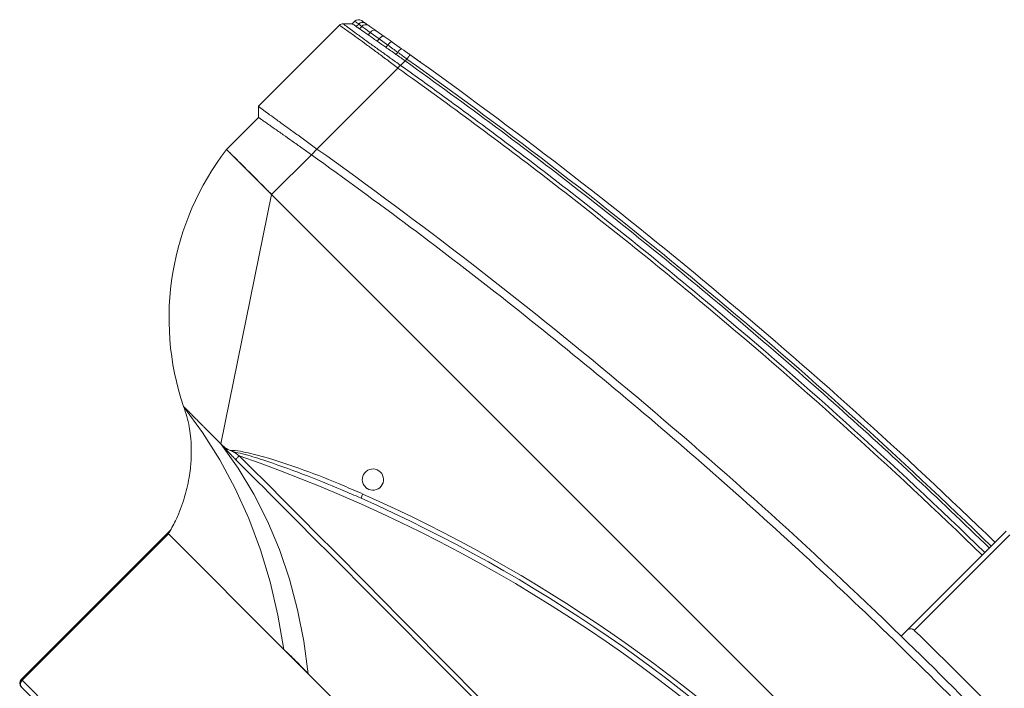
# Model space of a CAD drawing. Header units: millimetres. Extents: x -96593 to 66336, y -23969 to 7139.
# Tile 115 of 256: x -90388 to -90356, y -561 to -539. Entities that reach past the tile are written whole.
import ezdxf

# ---------------------------------------------------------------- set-up
doc = ezdxf.new("R2010")
doc.units = ezdxf.units.MM
doc.layers.add('mm_punktwstawienia', color=1, linetype='Continuous', lineweight=50)

# ---------------------------------------------------------------- blocks, each defined once
blk = doc.blocks.new('W_Gorny')
at = {"color": 7, "linetype": 'Continuous', "lineweight": 13}
for p, q in [((158.412, 222.424), (170.101, 222.424)), ((170.101, 222.424), (170.148, 222.424)), ((170.301, 222.224), (158.518, 222.224)), ((170.301, 214.424), (170.301, 222.224)), ((170.348, 222.224), (170.301, 222.224)), ((170.348, 214.27), (170.348, 222.224)), ((162.844, 214.424), (158.518, 214.424)), ((164.149, 214.424), (162.844, 214.424)), ((170.301, 214.424), (164.149, 214.424)), ((171.301, 210.624), (171.195, 210.624)), ((176.601, 202.624), (171.301, 210.624)), ((166.115, 208.333), (166.237, 208.382)), ((166.223, 207.917), (166.379, 207.917)), ((176.601, 202.624), (114.001, 202.624)), ((176.601, 200.505), (176.601, 202.624)), ((176.601, 202.624), (179.001, 202.624)), ((179.001, 202.624), (179.001, 200.924)), ((179.301, 200.624), (179.001, 200.924)), ((176.601, 200.205), (176.601, 200.505)), ((179.301, 196.307), (179.301, 200.624)), ((176.601, 195.89), (176.601, 200.205)), ((148.051, 197.616), (148.051, 197.316)), ((147.851, 192.024), (147.851, 197.113)), ((148.051, 197.316), (148.051, 192.024)), ((179.001, 195.924), (179.243, 196.166)), ((176.601, 195.89), (176.601, 195.889)), ((176.601, 195.505), (176.601, 195.746)), ((177.486, 195.656), (177.486, 195.546)), ((177.486, 195.546), (177.88, 195.609)), ((177.88, 195.609), (177.88, 195.725)), ((177.88, 195.609), (178.288, 195.675)), ((178.288, 195.797), (178.288, 195.675)), ((178.671, 195.737), (178.671, 195.865)), ((178.671, 195.737), (178.821, 195.762)), ((178.821, 195.892), (178.821, 195.762)), ((179.001, 195.791), (179.001, 195.924)), ((176.601, 195.408), (176.601, 195.505)), ((177.447, 195.349), (177.018, 195.276)), ((177.019, 195.473), (177.019, 195.576)), ((178.182, 195.478), (177.808, 195.412))]:
    blk.add_line(p, q, dxfattribs=at)
at = {"color": 7, "linetype": 'Continuous', "lineweight": 13, "flags": 128}
for points in [[(162.844, 214.424), (163.828, 213.674), (164.84, 212.999), (165.875, 212.401), (166.93, 211.882), (168.004, 211.444), (169.092, 211.088), (170.193, 210.814), (171.301, 210.624)], [(173.301, 210.624), (172.102, 210.81), (170.911, 211.081), (169.734, 211.436), (168.572, 211.874), (167.429, 212.393), (166.309, 212.992), (165.215, 213.67), (164.149, 214.424)], [(170.497, 210.649), (170.497, 210.64), (170.497, 210.626), (170.497, 210.606), (170.497, 210.582), (170.497, 210.553), (170.497, 210.521), (170.497, 210.486), (170.497, 210.451)], [(173.301, 210.624), (173.301, 210.624)], [(177.808, 195.412), (177.843, 195.432), (177.869, 195.476), (177.882, 195.538), (177.88, 195.609)], [(176.635, 195.211), (176.634, 195.215), (176.632, 195.226), (176.629, 195.244), (176.625, 195.269), (176.62, 195.299), (176.614, 195.333), (176.608, 195.37), (176.601, 195.408)], [(177.447, 195.349), (177.471, 195.368), (177.487, 195.411), (177.492, 195.474), (177.486, 195.546)]]:
    blk.add_lwpolyline(points, dxfattribs=at)
at = {"color": 7, "linetype": 'Continuous', "lineweight": 13}
for centre, radius, start, end in [((170.101, 222.224), 0.2, 0, 90), ((170.148, 222.224), 0.2, 0, 90), ((145.301, 262.47), 57.8, 244.15669, 295.84331), ((168.651, 201.28), 10.438, 7.3993, 63.5405), ((145.301, 262.47), 58, 248.97043, 291.02957), ((165.522, 207.964), 0.699, 17.8957, 31.9086), ((145.301, 262.502), 58.2, 248.97043, 291.02957), ((166.301, 207.524), 0.4, 101.2547, 78.7453), ((145.301, 386.596), 189.5, 269.22898, 270.77102), ((178.123, 195.636), 0.169, 290.5271, 13.0789), ((178.489, 195.717), 0.182, 283.9693, 6.258), ((178.632, 195.75), 0.19, 282.0762, 3.4382), ((178.801, 195.791), 0.2, 280.2205, 0), ((145.301, 381.596), 188.8, 270.83458, 279.54278), ((176.725, 195.376), 0.31, 341.0747, 18.2134), ((145.301, 381.596), 189, 270.8337, 279.54278)]:
    blk.add_arc(centre, radius, start, end, dxfattribs=at)
for points, knots in [([(162.844, 214.424), (163.084, 214.418), (163.315, 214.415), (163.75, 214.415), (163.956, 214.418), (164.149, 214.424)], [0, 0, 0, 0, 0.5, 0.5, 1, 1, 1, 1]), ([(173.301, 210.624), (173.178, 210.681), (172.936, 210.791), (172.615, 210.999), (172.291, 211.242), (171.969, 211.528), (171.684, 211.826), (171.449, 212.106), (171.236, 212.388), (171.026, 212.706), (170.822, 213.063), (170.633, 213.453), (170.448, 213.91), (170.352, 214.246), (170.301, 214.424)], [0, 0, 0, 0, 0.081243, 0.159496, 0.228668, 0.324664, 0.417114, 0.475875, 0.544111, 0.628925, 0.704327, 0.790663, 0.888837, 1, 1, 1, 1]), ([(146.801, 210.679), (149.701, 210.678), (156, 210.675), (163.898, 210.659), (168.897, 210.651), (170.497, 210.649)], [0, 0, 0, 0, 0.367071, 0.797446, 1, 1, 1, 1]), ([(170.497, 210.451), (168.897, 210.453), (163.898, 210.461), (155.999, 210.513), (149.701, 210.532), (146.801, 210.541)], [0, 0, 0, 0, 0.202565, 0.632935, 1, 1, 1, 1]), ([(170.882, 210.554), (170.862, 210.531), (170.757, 210.408), (170.392, 210.17), (169.598, 209.691), (168.401, 209.098), (167.179, 208.568), (166.434, 208.276), (166.186, 208.179)], [0, 0, 0, 0, 0.01705, 0.0927003, 0.2438059, 0.5463167, 0.8489737, 1, 1, 1, 1]), ([(166.237, 208.382), (166.443, 208.462), (167.144, 208.737), (168.326, 209.238), (169.523, 209.812), (170.343, 210.235), (170.675, 210.443), (170.782, 210.511)], [0, 0, 0, 0, 0.1321475, 0.4492475, 0.766291, 0.924138, 1, 1, 1, 1]), ([(170.497, 210.649), (170.559, 210.649), (170.619, 210.648), (170.74, 210.646), (170.8, 210.645), (170.889, 210.642), (170.919, 210.641), (170.978, 210.639), (171.007, 210.638), (171.064, 210.635), (171.091, 210.633), (171.131, 210.63), (171.145, 210.629), (171.164, 210.627), (171.17, 210.627), (171.183, 210.626), (171.189, 210.625), (171.195, 210.624)], [0, 0, 0, 0, 0.25, 0.25, 0.5, 0.5, 0.625, 0.625, 0.75, 0.75, 0.875, 0.875, 0.9375, 0.9375, 0.96875, 0.96875, 1, 1, 1, 1]), ([(170.882, 210.554), (170.858, 210.543), (170.825, 210.529), (170.792, 210.515), (170.783, 210.511), (170.782, 210.511)], [0, 0, 0, 0, 0.720229, 0.990553, 1, 1, 1, 1]), ([(171.195, 210.624), (171.121, 210.617), (171.013, 210.606), (170.913, 210.567), (170.882, 210.554)], [0, 0, 0, 0, 0.685418, 1, 1, 1, 1]), ([(172.289, 210.624), (172.256, 210.624), (172.223, 210.624), (172.156, 210.624), (172.122, 210.624), (172.019, 210.624), (171.95, 210.624), (171.879, 210.624)], [0, 0, 0, 0, 0.25, 0.25, 0.5, 0.5, 1, 1, 1, 1]), ([(172.879, 210.624), (172.854, 210.624), (172.828, 210.624), (172.773, 210.624), (172.744, 210.624), (172.657, 210.624), (172.595, 210.624), (172.53, 210.624)], [0, 0, 0, 0, 0.25, 0.25, 0.5, 0.5, 1, 1, 1, 1]), ([(173.216, 210.624), (173.206, 210.624), (173.194, 210.624), (173.168, 210.624), (173.154, 210.624), (173.11, 210.624), (173.077, 210.624), (173.041, 210.624)], [0, 0, 0, 0, 0.25, 0.25, 0.5, 0.5, 1, 1, 1, 1]), ([(179.001, 202.624), (179.001, 202.624), (179.001, 202.624), (179, 202.624), (178.997, 202.624), (178.994, 202.624), (178.99, 202.624), (178.985, 202.624), (178.979, 202.624), (178.972, 202.624), (178.964, 202.624), (178.944, 202.624), (178.902, 202.624), (178.822, 202.624), (178.721, 202.624), (178.56, 202.624), (178.31, 202.624), (178.004, 202.624), (177.734, 202.624), (177.521, 202.624), (177.299, 202.624), (177.116, 202.624), (176.977, 202.624), (176.883, 202.624), (176.79, 202.624), (176.696, 202.624), (176.633, 202.624), (176.601, 202.624)], [0, 0, 0, 0, 0.012521, 0.025026, 0.03752, 0.050008, 0.062494, 0.074984, 0.087481, 0.099992, 0.112521, 0.125072, 0.187649, 0.250099, 0.312511, 0.375131, 0.500003, 0.624875, 0.68748, 0.749907, 0.812342, 0.874933, 0.900008, 0.925013, 0.949988, 0.97497, 1, 1, 1, 1]), ([(177.88, 200.725), (177.954, 200.737), (178.025, 200.75), (178.161, 200.774), (178.226, 200.785), (178.288, 200.797)], [0, 0, 0, 0, 0.5, 0.5, 1, 1, 1, 1]), ([(178.671, 200.865), (178.644, 200.86), (178.616, 200.855), (178.558, 200.845), (178.527, 200.839), (178.431, 200.822), (178.362, 200.81), (178.288, 200.797)], [0, 0, 0, 0, 0.25, 0.25, 0.5, 0.5, 1, 1, 1, 1]), ([(179.001, 200.924), (179.001, 200.924), (178.998, 200.924), (178.982, 200.921), (178.971, 200.919), (178.925, 200.911), (178.88, 200.903), (178.821, 200.892)], [0, 0, 0, 0, 0.25, 0.25, 0.5, 0.5, 1, 1, 1, 1]), ([(114.001, 200.505), (115.66, 200.24), (118.977, 199.709), (123.974, 199.082), (128.981, 198.579), (133.997, 198.212), (139.019, 197.978), (144.045, 197.878), (148.931, 197.91), (153.676, 198.063), (158.278, 198.323), (162.874, 198.695), (167.462, 199.182), (172.041, 199.773), (175.081, 200.261), (176.601, 200.505)], [0, 0, 0, 0, 0.080142, 0.160209, 0.240216, 0.320178, 0.400109, 0.480022, 0.559931, 0.633191, 0.70647, 0.77978, 0.853131, 0.926534, 1, 1, 1, 1]), ([(179.301, 200.624), (179.276, 200.624), (179.143, 200.607), (178.79, 200.553), (178.454, 200.499), (178.047, 200.434), (177.596, 200.362), (177.105, 200.284), (176.771, 200.232), (176.601, 200.205)], [0, 0, 0, 0, 0.25, 0.375, 0.5, 0.625, 0.75, 0.875, 1, 1, 1, 1]), ([(176.601, 200.505), (176.671, 200.517), (176.741, 200.529), (176.881, 200.553), (176.95, 200.564), (177.019, 200.576)], [0, 0, 0, 0, 0.5, 0.5, 1, 1, 1, 1]), ([(147.851, 197.113), (147.868, 197.113), (147.883, 197.115), (147.914, 197.123), (147.928, 197.128), (147.954, 197.142), (147.966, 197.15), (147.987, 197.167), (147.996, 197.176), (148.021, 197.205), (148.032, 197.226), (148.048, 197.271), (148.051, 197.293), (148.051, 197.316)], [0, 0, 0, 0, 0.125, 0.125, 0.25, 0.25, 0.375, 0.375, 0.5, 0.5, 0.75, 0.75, 1, 1, 1, 1]), ([(176.601, 195.889), (176.636, 195.894), (176.832, 195.921), (177.188, 195.972), (177.646, 196.039), (178.069, 196.103), (178.397, 196.154), (178.686, 196.201), (178.931, 196.242), (179.132, 196.276), (179.248, 196.297), (179.301, 196.307), (179.301, 196.307), (179.301, 196.307)], [0, 0, 0, 0, 0.024997, 0.143188, 0.261407, 0.379344, 0.497303, 0.569292, 0.688031, 0.806759, 0.903387, 0.999999, 1, 1, 1, 1]), ([(179.243, 196.166), (179.243, 196.166), (179.243, 196.166), (179.198, 196.164), (179.091, 196.149), (178.901, 196.121), (178.664, 196.085), (178.382, 196.039), (178.06, 195.987), (177.644, 195.918), (177.193, 195.843), (176.839, 195.785), (176.641, 195.753), (176.602, 195.747)], [0, 0, 0, 0, 0.000001, 0.09489, 0.189789, 0.308179, 0.426579, 0.498578, 0.616669, 0.734742, 0.852883, 0.971001, 1, 1, 1, 1]), ([(179.243, 196.166), (179.245, 196.168), (179.263, 196.187), (179.293, 196.232), (179.298, 196.281), (179.301, 196.307)], [0, 0, 0, 0, 0.070465, 0.500366, 1, 1, 1, 1]), ([(148.051, 193.299), (152.834, 193.368), (157.614, 193.62), (164.759, 194.268), (167.136, 194.53), (170.693, 194.989), (171.877, 195.154), (174.241, 195.505), (175.422, 195.692), (176.601, 195.89)], [0, 0, 0, 0, 0.5, 0.5, 0.75, 0.75, 0.875, 0.875, 1, 1, 1, 1]), ([(176.601, 195.746), (176.307, 195.696), (176.012, 195.648), (175.422, 195.551), (174.536, 195.409), (173.65, 195.273), (171.877, 195.01), (170.693, 194.846), (167.136, 194.387), (164.759, 194.126), (157.613, 193.478), (152.834, 193.227), (148.051, 193.157)], [0, 0, 0, 0, 0.03125, 0.03125, 0.0625, 0.125, 0.125, 0.25, 0.25, 0.5, 0.5, 1, 1, 1, 1]), ([(176.602, 195.747), (176.602, 195.75), (176.607, 195.768), (176.607, 195.814), (176.603, 195.863), (176.601, 195.889)], [0, 0, 0, 0, 0.068942, 0.498545, 1, 1, 1, 1]), ([(177.88, 195.725), (177.809, 195.712), (177.682, 195.69), (177.546, 195.667), (177.486, 195.656)], [0, 0, 0, 0, 0.559636, 1, 1, 1, 1]), ([(178.671, 195.865), (178.645, 195.86), (178.535, 195.84), (178.402, 195.817), (178.289, 195.797), (178.288, 195.797)], [0.3353324, 0.3353324, 0.3353324, 0.3353324, 0.375, 0.5, 0.5014146, 0.5014146, 0.5014146, 0.5014146]), ([(179.001, 195.924), (178.992, 195.923), (178.974, 195.919), (178.868, 195.9), (178.821, 195.892)], [0, 0, 0, 0, 0.560607, 1, 1, 1, 1]), ([(178.821, 195.762), (178.861, 195.768), (178.943, 195.782), (178.994, 195.79), (178.999, 195.791), (179.001, 195.791)], [0, 0, 0, 0, 0.380396, 0.769708, 1, 1, 1, 1]), ([(148.051, 192.916), (149.389, 192.943), (152.063, 192.999), (156.073, 193.19), (160.078, 193.46), (164.143, 193.822), (168.264, 194.281), (172.44, 194.834), (175.214, 195.282), (176.601, 195.505)], [0, 0, 0, 0, 0.139837, 0.2797, 0.419605, 0.559567, 0.706273, 0.853078, 1, 1, 1, 1]), ([(177.019, 195.576), (176.942, 195.563), (176.803, 195.539), (176.663, 195.516), (176.601, 195.505)], [0, 0, 0, 0, 0.558376, 1, 1, 1, 1]), ([(176.601, 195.408), (176.601, 195.408), (176.742, 195.426), (176.88, 195.449), (177.019, 195.473)], [0, 0, 0, 0, 0.000014, 1, 1, 1, 1]), ([(176.843, 195.246), (176.833, 195.245), (176.814, 195.241), (176.731, 195.227), (176.657, 195.215), (176.647, 195.213)], [0, 0, 0, 0, 0.464947, 0.930171, 1, 1, 1, 1]), ([(178.533, 195.54), (178.483, 195.531), (178.381, 195.513), (178.249, 195.49), (178.183, 195.478)], [0, 0, 0, 0, 0.495647, 1, 1, 1, 1]), ([(178.837, 195.595), (178.837, 195.595), (178.833, 195.594), (178.819, 195.591), (178.809, 195.59), (178.767, 195.582), (178.726, 195.575), (178.672, 195.565)], [0, 0, 0, 0, 0.25, 0.25, 0.5, 0.5, 1, 1, 1, 1]), ([(176.633, 195.211), (176.586, 195.203), (176.477, 195.184), (176.266, 195.149), (176.115, 195.124), (176.05, 195.114)], [0, 0, 0, 0, 0.30666, 0.705373, 1, 1, 1, 1])]:
    blk.add_open_spline(points, degree=3, knots=knots, dxfattribs=at)
for points in [[(170.782, 210.511), (170.687, 210.491), (170.592, 210.471), (170.497, 210.451)], [(171.879, 210.624), (171.692, 210.624), (171.497, 210.624), (171.301, 210.624)], [(172.53, 210.624), (172.454, 210.624), (172.373, 210.624), (172.289, 210.624)], [(173.041, 210.624), (172.993, 210.624), (172.939, 210.624), (172.879, 210.624)], [(173.301, 210.624), (173.301, 210.624), (173.272, 210.624), (173.216, 210.624)], [(178.821, 200.892), (178.778, 200.884), (178.728, 200.875), (178.671, 200.865)], [(177.486, 200.656), (177.334, 200.63), (177.178, 200.603), (177.019, 200.576)], [(177.88, 200.725), (177.755, 200.703), (177.623, 200.68), (177.486, 200.656)], [(148.051, 197.616), (157.604, 197.755), (167.148, 198.618), (176.601, 200.205)], [(142.551, 197.616), (144.385, 197.589), (146.218, 197.589), (148.051, 197.616)], [(179.243, 196.166), (179.243, 196.166), (179.243, 196.166), (179.243, 196.166)], [(179.301, 196.307), (179.301, 196.307), (179.301, 196.307), (179.301, 196.307)], [(176.602, 195.747), (176.601, 195.747), (176.601, 195.746), (176.601, 195.746)], [(177.019, 195.576), (177.178, 195.603), (177.334, 195.63), (177.486, 195.656)], [(177.88, 195.725), (178.028, 195.751), (178.164, 195.775), (178.288, 195.797)], [(178.288, 195.675), (178.437, 195.699), (178.565, 195.72), (178.671, 195.737)], [(178.821, 195.892), (178.778, 195.884), (178.728, 195.875), (178.671, 195.865)], [(177.017, 195.276), (176.891, 195.254), (176.763, 195.233), (176.635, 195.211)], [(177.019, 195.473), (177.179, 195.498), (177.335, 195.522), (177.486, 195.546)], [(177.808, 195.412), (177.693, 195.392), (177.573, 195.371), (177.447, 195.349)], [(178.672, 195.565), (178.632, 195.558), (178.586, 195.55), (178.533, 195.54)]]:
    blk.add_open_spline(points, degree=3, dxfattribs=at)
blk = doc.blocks.new('A$C2E197AD3')
at = {"color": 252, "lineweight": 13, "xscale": 0.8500000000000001, "yscale": 0.8500000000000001, "zscale": 0.8500000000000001, "rotation": 135.000000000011}
blk.add_blockref('W_Gorny', (1220.471, 1791.465), dxfattribs=at)

msp = doc.modelspace()

# ---------------------------------------------------------------- block references
at = {"layer": 'mm_punktwstawienia', "lineweight": 60}
msp.add_blockref('A$C2E197AD3', (-91372.024, -2320.702), dxfattribs=at)

doc.saveas('drawing.dxf')
